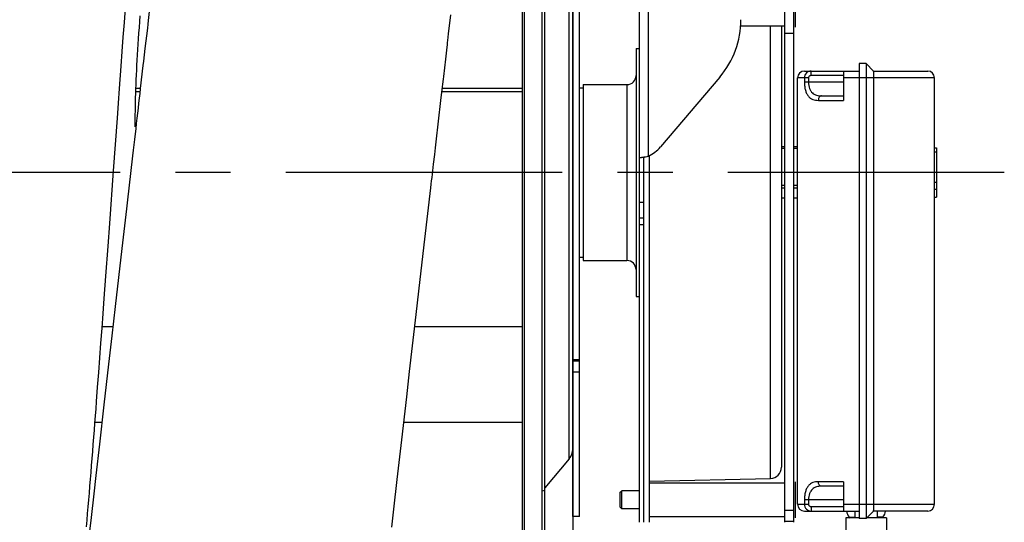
# Model space of a CAD drawing. Extents: x 0 to 594, y 0 to 420.
# Tile 18 of 21: x 343 to 387, y 298 to 320. Entities that reach past the tile are written whole.
import ezdxf

# ---------------------------------------------------------------- set-up
doc = ezdxf.new("R2010")
doc.units = 0
doc.header["$LTSCALE"] = 32.67
doc.linetypes.add('CENTER', pattern=[0.6, 0.375, -0.075, 0.075, -0.075])
for name, color, linetype in [('110528_DXF_CONTINUOUS_LINE', 7, 'CONTINUOUS'), ('110528_DXF_DIMENSION', 7, 'CONTINUOUS'), ('110536_DXF_CONTINUOUS_LINE', 7, 'CONTINUOUS'), ('110618_DXF_CONTINUOUS_LINE', 7, 'CONTINUOUS'), ('111735_DXF_CONTINUOUS_LINE', 7, 'CONTINUOUS'), ('111736_DXF_CONTINUOUS_LINE', 7, 'CONTINUOUS'), ('ASEM_125_125-15_DXF_AXIS', 7, 'CONTINUOUS'), ('G_ASE_DUMMY_DXF_CONTINUOUS', 7, 'CONTINUOUS'), ('GUIDE_125_DXF_CONTINUOUS_L', 7, 'CONTINUOUS'), ('HOSE_125_125DXF_CONTINUOUS', 7, 'CONTINUOUS'), ('MOTOR_UNIT_DDXF_CONTINUOUS', 7, 'CONTINUOUS')]:
    doc.layers.add(name, color=color, linetype=linetype)

msp = doc.modelspace()

# ---------------------------------------------------------------- linework, layer by layer
at = {"layer": '110528_DXF_CONTINUOUS_LINE', "color": 7, "linetype": 'CONTINUOUS'}
for p, q in [((366.47715, 283.14499), (366.47715, 343.29499)), ((365.59103, 341.58601), (365.59103, 284.85397))]:
    msp.add_line(p, q, dxfattribs=at)
at = {"layer": '110528_DXF_CONTINUOUS_LINE', "color": 3, "linetype": 'CONTINUOUS'}
for p, q in [((366.60705, 283.21999), (366.60705, 343.21999)), ((367.83878, 307.50959), (367.83878, 322.04065)), ((367.68671, 300.53876), (366.60705, 299.25208))]:
    msp.add_line(p, q, dxfattribs=at)
at = {"layer": '110528_DXF_CONTINUOUS_LINE', "color": 9, "linetype": 'CONTINUOUS'}
for p, q in [((365.67811, 341.91101), (365.67811, 284.52896)), ((367.68671, 300.53876), (367.68671, 325.90122)), ((366.60705, 299.13584), (366.47715, 299.10063))]:
    msp.add_line(p, q, dxfattribs=at)
at = {"layer": '110528_DXF_CONTINUOUS_LINE', "color": 3, "linetype": 'CONTINUOUS'}
msp.add_arc((367.18878, 300.95657), 0.65, 320, 360, dxfattribs=at)
at = {"layer": '110528_DXF_DIMENSION', "color": 2, "linetype": 'CONTINUOUS'}
msp.add_line((367.83878, 354.46941), (367.83878, 271.97056), dxfattribs=at)
at = {"layer": '110536_DXF_CONTINUOUS_LINE', "color": 3, "linetype": 'CONTINUOUS'}
for p, q in [((370.79328, 297.71999), (370.79328, 361.81999)), ((374.35746, 317.45247), (371.72819, 314.35393))]:
    msp.add_line(p, q, dxfattribs=at)
at = {"layer": '110536_DXF_CONTINUOUS_LINE', "color": 9, "linetype": 'CONTINUOUS'}
for p, q in [((371.19328, 313.95411), (371.19328, 361.37946)), ((370.79328, 311.9018), (370.99328, 311.9018)), ((370.79328, 311.21999), (370.99328, 311.21999)), ((370.79328, 310.91294), (370.99328, 310.91294))]:
    msp.add_line(p, q, dxfattribs=at)
at = {"layer": '110536_DXF_CONTINUOUS_LINE', "color": 7, "linetype": 'CONTINUOUS'}
for p, q in [((370.89807, 313.89589), (370.90415, 313.8961)), ((370.90415, 313.8961), (370.91457, 313.89638)), ((370.91457, 313.89638), (370.92705, 313.89663)), ((370.92705, 313.89663), (370.94146, 313.8968)), ((370.94146, 313.8968), (370.9576, 313.89686)), ((370.9576, 313.89686), (370.99328, 313.89686)), ((370.99328, 297.71999), (370.99328, 313.89686))]:
    msp.add_line(p, q, dxfattribs=at)
at = {"layer": '110536_DXF_CONTINUOUS_LINE', "color": 3, "linetype": 'CONTINUOUS'}
for centre, radius, start, end in [((371.3643, 319.99764), 3.92898, 319.624496, 359.961193), ((370.58509, 315.32552), 1.50022, 293.916343, 319.636765), ((370.75542, 315.29212), 1.40352, 276.037283, 277.764797), ((370.72606, 315.51232), 1.62567, 277.741723, 278.846672), ((370.71269, 315.59956), 1.71393, 278.839768, 279.391228), ((370.70714, 315.63317), 1.74799, 279.390817, 279.947967), ((370.70133, 315.66581), 1.78114, 279.950582, 283.49615), ((370.72009, 315.58599), 1.69915, 283.509369, 284.19887), ((370.74694, 315.48192), 1.59167, 284.180765, 286.285446)]:
    msp.add_arc(centre, radius, start, end, dxfattribs=at)
msp.add_open_spline([(370.79328, 313.89686), (370.79328, 313.89414), (370.80723, 313.89207), (370.82489, 313.89112), (370.86122, 313.89242), (370.88757, 313.89476), (370.90304, 313.89638)], degree=3, knots=[0, 0, 0, 0, 0.07345742, 0.26683287, 0.57926332, 1, 1, 1, 1], dxfattribs=at)
at = {"layer": '110536_DXF_CONTINUOUS_LINE', "color": 7, "linetype": 'CONTINUOUS'}
msp.add_open_spline([(370.99328, 313.89686), (370.99328, 313.89854), (371.00238, 313.89937), (371.01245, 313.90513), (371.03458, 313.91149), (371.05014, 313.91755), (371.05921, 313.92099)], degree=3, knots=[0, 0, 0, 0, 0.07190837, 0.2706216, 0.58538529, 1, 1, 1, 1], dxfattribs=at)
at = {"layer": '110618_DXF_CONTINUOUS_LINE', "color": 7, "linetype": 'CONTINUOUS'}
for p, q in [((368.13878, 297.96999), (368.13878, 328.46999)), ((368.13878, 304.85623), (367.83878, 304.85623)), ((368.13878, 297.96999), (367.83878, 297.96999))]:
    msp.add_line(p, q, dxfattribs=at)
at = {"layer": '110618_DXF_CONTINUOUS_LINE', "color": 3, "linetype": 'CONTINUOUS'}
msp.add_line((367.83878, 297.96999), (367.83878, 307.50959), dxfattribs=at)
at = {"layer": '110618_DXF_CONTINUOUS_LINE', "color": 9, "linetype": 'CONTINUOUS'}
for p, q in [((368.13878, 304.9275), (367.83878, 304.9275)), ((368.13878, 304.37777), (367.83878, 304.37777))]:
    msp.add_line(p, q, dxfattribs=at)
at = {"layer": '111735_DXF_CONTINUOUS_LINE', "color": 7, "linetype": 'CONTINUOUS'}
for p, q in [((368.13878, 316.96999), (368.29328, 316.96999)), ((368.13878, 309.46999), (368.29328, 309.46999))]:
    msp.add_line(p, q, dxfattribs=at)
at = {"layer": '111736_DXF_CONTINUOUS_LINE', "color": 7, "linetype": 'CONTINUOUS'}
for p, q in [((370.64328, 318.71999), (370.64328, 307.71999)), ((370.64328, 318.71999), (370.79328, 318.71999)), ((368.29328, 317.11999), (368.29328, 309.31999)), ((368.29328, 317.11999), (370.24328, 317.11999)), ((368.29328, 309.31999), (370.24328, 309.31999)), ((370.64328, 307.71999), (370.79328, 307.71999))]:
    msp.add_line(p, q, dxfattribs=at)
at = {"layer": '111736_DXF_CONTINUOUS_LINE', "color": 9, "linetype": 'CONTINUOUS'}
msp.add_line((370.24328, 317.11999), (370.24328, 309.31999), dxfattribs=at)
at = {"layer": '111736_DXF_CONTINUOUS_LINE', "color": 7, "linetype": 'CONTINUOUS'}
for centre, start, end in [((370.24328, 317.51999), 270, 360), ((370.24328, 308.91999), 0, 90)]:
    msp.add_arc(centre, 0.4, start, end, dxfattribs=at)
at = {"layer": 'ASEM_125_125-15_DXF_AXIS', "color": 7, "linetype": 'CENTER'}
msp.add_line((386.97328, 313.21999), (228.74328, 313.21999), dxfattribs=at)
at = {"layer": 'G_ASE_DUMMY_DXF_CONTINUOUS', "color": 7, "linetype": 'CONTINUOUS'}
for p, q in [((348.66718, 316.9525), (348.4707, 316.9525)), ((365.59103, 316.9525), (362.05622, 316.9525)), ((347.44563, 306.38015), (346.97397, 306.38015)), ((365.59103, 306.38015), (360.83343, 306.38015)), ((346.95943, 302.13888), (346.65325, 302.13888)), ((365.59103, 302.13888), (360.34618, 302.13888))]:
    msp.add_line(p, q, dxfattribs=at)
at = {"layer": 'G_ASE_DUMMY_DXF_CONTINUOUS', "color": 9, "linetype": 'CONTINUOUS'}
for p, q in [((348.64956, 316.80046), (348.46555, 316.80046)), ((365.59103, 316.80046), (362.0386, 316.80046))]:
    msp.add_line(p, q, dxfattribs=at)
at = {"layer": 'GUIDE_125_DXF_CONTINUOUS_L', "color": 7, "linetype": 'CONTINUOUS'}
msp.add_lwpolyline([(348.43878, 315.2483), (348.43911, 315.41362), (348.44019, 315.59177), (348.44203, 315.77283), (348.44464, 315.95665), (348.44802, 316.14334), (348.4522, 316.33331), (348.45719, 316.52656), (348.46299, 316.72309), (348.46963, 316.92327), (348.47712, 317.12711), (348.48548, 317.33461), (348.49473, 317.54619), (348.50489, 317.76186), (348.51598, 317.98162), (348.52803, 318.2059), (348.54106, 318.43473), (348.55511, 318.6681), (348.5702, 318.90632), (348.58638, 319.14955), (348.60365, 319.39766), (348.62204, 319.65047), (348.64156, 319.90809), (348.66224, 320.17041)], dxfattribs=at)
at = {"layer": 'HOSE_125_125DXF_CONTINUOUS', "color": 7, "linetype": 'CONTINUOUS'}
for p, q in [((347.95897, 319.87122), (348.00674, 320.50994)), ((362.33702, 319.37521), (362.43427, 320.21675)), ((347.91113, 319.22809), (347.95897, 319.87122)), ((347.86324, 318.58088), (347.91113, 319.22809)), ((347.81529, 317.9299), (347.86324, 318.58088)), ((347.74325, 316.9472), (347.81529, 317.9299)), ((347.69517, 316.28852), (347.74325, 316.9472)), ((347.64705, 315.62747), (347.69517, 316.28852)), ((361.78217, 314.58774), (361.99388, 316.41455)), ((347.47838, 313.30096), (347.64705, 315.62747)), ((347.3093, 310.96548), (347.47838, 313.30096)), ((347.23672, 309.96542), (347.3093, 310.96548)), ((347.1398, 308.63501), (347.23672, 309.96542)), ((361.07526, 308.47738), (361.28297, 310.27517)), ((347.84667, 309.86102), (347.54999, 307.28726)), ((347.06694, 307.64054), (347.1398, 308.63501)), ((360.8963, 306.92577), (361.07526, 308.47738)), ((347.01829, 306.97969), (347.06694, 307.64054)), ((346.96959, 306.321), (347.01829, 306.97969)), ((347.54999, 307.28726), (347.40051, 305.98762)), ((360.60572, 304.40106), (360.8963, 306.92577)), ((346.92082, 305.66489), (346.96959, 306.321)), ((346.87201, 305.01176), (346.92082, 305.66489)), ((347.40051, 305.98762), (347.25656, 304.73406)), ((346.82315, 304.36203), (346.87201, 305.01176)), ((347.25656, 304.73406), (347.04943, 302.92614)), ((346.77424, 303.71601), (346.82315, 304.36203)), ((360.47659, 303.27641), (360.60572, 304.40106)), ((360.25886, 301.3761), (360.47659, 303.27641)), ((347.04943, 302.92614), (346.85053, 301.18493)), ((360.05709, 299.60958), (360.25886, 301.3761)), ((346.85053, 301.18493), (346.69174, 299.79053)), ((346.69174, 299.79053), (346.59969, 298.98033)), ((359.90767, 298.29752), (360.05709, 299.60958)), ((346.59969, 298.98033), (346.48066, 297.93004)), ((359.81697, 297.49917), (359.90767, 298.29752)), ((346.48066, 297.93004), (346.33751, 296.66332))]:
    msp.add_line(p, q, dxfattribs=at)
for points in [[(349.09263, 320.62458), (349.01641, 319.9658), (348.99665, 319.79541), (348.97663, 319.62274), (348.87245, 318.72369)], [(362.20659, 318.24988), (362.26735, 318.77445), (362.27921, 318.87671), (362.29098, 318.97813), (362.30265, 319.07869), (362.33702, 319.37521)], [(348.87245, 318.72369), (348.80644, 318.15406), (348.78381, 317.9588), (348.66575, 316.94018)], [(362.07708, 317.1324), (362.10388, 317.36349), (362.11711, 317.47756), (362.20659, 318.24988)], [(361.99388, 316.41455), (362.06351, 317.01538), (362.07708, 317.1324)], [(348.66575, 316.94018), (348.64117, 316.72804), (348.61625, 316.5131), (348.59101, 316.29536), (348.56545, 316.07483), (348.53957, 315.85149), (348.51337, 315.62535), (348.48685, 315.39642), (348.46001, 315.16463), (348.43285, 314.93003), (348.40536, 314.69261)], [(348.40536, 314.69261), (348.34934, 314.20895), (348.32084, 313.96275), (348.07994, 311.88059)], [(361.66721, 313.59549), (361.71722, 314.02712), (361.73364, 314.16887), (361.74994, 314.30956), (361.76612, 314.44918), (361.78217, 314.58774)], [(361.28297, 310.27517), (361.54613, 312.55001), (361.56382, 312.70279), (361.58137, 312.85442), (361.59879, 313.00488), (361.61608, 313.15418), (361.63325, 313.30238), (361.65029, 313.44949), (361.66721, 313.59549)], [(348.07994, 311.88059), (348.04812, 311.60537), (347.84667, 309.86102)], [(346.57798, 301.17426), (346.60257, 301.48797), (346.62715, 301.80289), (346.65171, 302.11898), (346.67625, 302.43621), (346.70077, 302.75456), (346.72527, 303.074), (346.77424, 303.71601)], [(346.28121, 297.52112), (346.30605, 297.81656), (346.33086, 298.11378), (346.35566, 298.41278), (346.38044, 298.71348), (346.4052, 299.01583), (346.42994, 299.31978), (346.45466, 299.6253), (346.47936, 299.93231), (346.50405, 300.24076), (346.52871, 300.55061), (346.55336, 300.8618), (346.57798, 301.17426)]]:
    msp.add_lwpolyline(points, dxfattribs=at)
at = {"layer": 'MOTOR_UNIT_DDXF_CONTINUOUS', "color": 9, "linetype": 'CONTINUOUS'}
for p, q in [((377.24328, 297.71999), (377.24328, 322.07391)), ((377.64328, 297.71999), (377.64328, 322.07391)), ((377.69328, 321.26999), (377.69328, 319.66999)), ((375.2832, 319.71999), (377.24328, 319.71999)), ((376.60439, 299.66242), (376.60439, 319.71999)), ((377.09328, 319.71999), (377.09328, 300.1623)), ((377.24328, 319.40456), (377.64328, 319.40456)), ((380.54328, 318.04999), (380.54328, 297.88999)), ((380.84328, 318.04999), (380.54328, 318.04999)), ((380.84328, 318.04999), (380.84328, 297.88999)), ((381.17394, 317.71933), (380.84328, 318.04999)), ((377.80828, 298.51999), (377.80828, 317.41999)), ((378.29142, 317.41999), (377.80828, 317.41999)), ((378.10828, 317.71999), (380.54328, 317.71999)), ((378.11139, 317.41999), (378.11139, 317.21999)), ((378.29142, 317.41999), (378.29142, 317.21999)), ((378.40299, 317.51999), (378.40299, 317.71999)), ((379.84328, 317.51999), (378.40299, 317.51999)), ((379.84328, 317.71999), (379.84328, 316.41999)), ((383.87828, 317.41999), (379.84328, 317.41999)), ((381.17328, 317.71999), (383.57828, 317.71999)), ((381.19356, 298.51999), (381.19356, 317.41999)), ((383.87828, 298.51999), (383.87828, 317.41999)), ((379.84328, 317.21999), (378.11139, 317.21999)), ((378.86945, 316.61999), (379.84328, 316.61999)), ((378.7302, 316.41999), (379.84328, 316.41999)), ((377.24328, 314.36102), (377.09328, 314.36102)), ((377.80828, 314.36102), (377.64328, 314.36102)), ((371.24328, 297.72), (371.24328, 313.97753)), ((377.24328, 314.2869), (377.09328, 314.2869)), ((377.80828, 314.2869), (377.64328, 314.2869)), ((383.87828, 314.31658), (383.97328, 314.31658)), ((383.87828, 314.13377), (383.97328, 314.13377)), ((383.97328, 314.31658), (383.97328, 312.12339)), ((377.24328, 312.64483), (377.09328, 312.64483)), ((377.80828, 312.64483), (377.64328, 312.64483)), ((383.87828, 312.79796), (383.97328, 312.79796)), ((377.24328, 312.52236), (377.09328, 312.52236)), ((377.80828, 312.52236), (377.64328, 312.52236)), ((383.87828, 312.48132), (383.97328, 312.48132)), ((377.24328, 312.08236), (377.09328, 312.08236)), ((377.24328, 312.07896), (377.09328, 312.07896)), ((377.80828, 312.08236), (377.64328, 312.08236)), ((377.80828, 312.07896), (377.64328, 312.07896)), ((383.87828, 312.12339), (383.97328, 312.12339)), ((370.99328, 297.72), (370.99328, 311.21999)), ((371.24328, 299.54328), (376.60439, 299.66242)), ((377.69328, 299.51999), (377.69328, 297.91999)), ((379.84328, 299.51999), (378.7302, 299.51999)), ((379.84328, 299.51999), (379.84328, 298.21999)), ((369.94328, 299.05199), (370.01128, 299.11999)), ((369.94328, 298.38799), (369.94328, 299.05199)), ((370.01128, 298.31999), (370.01128, 299.11999)), ((370.79328, 299.11999), (370.01128, 299.11999)), ((371.24328, 299.46999), (377.24328, 299.46999)), ((379.84328, 299.31999), (378.86945, 299.31999)), ((378.11139, 298.71999), (378.11139, 298.51999)), ((379.84328, 298.71999), (378.11139, 298.71999)), ((378.29142, 298.71999), (378.29142, 298.51999)), ((369.94328, 298.38799), (370.01128, 298.31999)), ((370.79328, 298.31999), (370.01128, 298.31999)), ((377.64328, 298.2434), (377.24328, 298.2434)), ((377.80828, 298.51999), (378.29142, 298.51999)), ((378.10828, 298.21999), (380.54328, 298.21999)), ((378.40299, 298.41999), (378.40299, 298.21999)), ((378.40299, 298.41999), (379.84328, 298.41999)), ((379.84328, 298.51999), (383.87828, 298.51999)), ((380.34328, 298.21999), (380.34328, 297.91999)), ((381.17394, 298.22065), (380.84328, 297.88999)), ((383.57828, 298.21999), (381.17328, 298.21999)), ((381.34328, 298.21999), (381.34328, 297.91999)), ((371.24328, 297.96999), (377.24328, 297.96999)), ((377.64328, 297.75485), (377.24328, 297.75485)), ((379.94328, 297.91999), (379.94328, 295.31999)), ((380.54328, 297.91999), (379.94329, 297.91999)), ((380.10137, 297.95338), (380.34328, 297.95338)), ((380.10137, 297.95338), (380.13817, 297.91999)), ((380.84328, 297.88999), (380.54328, 297.88999)), ((381.74327, 297.91999), (380.87328, 297.91999)), ((381.58518, 297.95338), (381.34328, 297.95338)), ((381.58518, 297.95338), (381.54839, 297.91999)), ((381.74328, 297.91999), (381.74328, 295.31999))]:
    msp.add_line(p, q, dxfattribs=at)
for centre, radius, start, end in [((378.10828, 317.41999), 0.3, 90, 180), ((383.57828, 317.41999), 0.3, 0, 90), ((376.59328, 300.1623), 0.5, 271.27303, 360), ((378.10828, 298.51999), 0.3, 180, 270), ((380.34328, 298.21999), 0.36, 180, 227.781663), ((381.34328, 298.21999), 0.36, 312.218337, 360), ((383.57828, 298.51999), 0.3, 270, 360)]:
    msp.add_arc(centre, radius, start, end, dxfattribs=at)
for points, knots in [([(378.40299, 317.71999), (378.36534, 317.71999), (378.28869, 317.70433), (378.19184, 317.63774), (378.12666, 317.5381), (378.11139, 317.45922), (378.11139, 317.41999)], [0, 0, 0, 0, 0.24471385, 0.49278006, 0.74499001, 1, 1, 1, 1]), ([(378.40299, 317.51999), (378.3892, 317.51999), (378.36139, 317.5154), (378.32455, 317.49476), (378.29802, 317.46162), (378.29142, 317.43374), (378.29142, 317.41999)], [0, 0, 0, 0, 0.25038692, 0.50058255, 0.75044009, 1, 1, 1, 1]), ([(381.19356, 317.41999), (381.19356, 317.45674), (381.19286, 317.51025), (381.19037, 317.5786), (381.18796, 317.62264), (381.18512, 317.65957), (381.18191, 317.688), (381.17901, 317.70609), (381.17623, 317.7154), (381.17481, 317.71846), (381.17394, 317.71933)], [0, 0, 0, 0, 0.36640697, 0.53345765, 0.68178543, 0.80622148, 0.90249405, 0.96747386, 0.98771725, 1, 1, 1, 1]), ([(378.11139, 317.21999), (378.11139, 317.15888), (378.11831, 317.03998), (378.14989, 316.87163), (378.20279, 316.72421), (378.27709, 316.60397), (378.37138, 316.51456), (378.48156, 316.45631), (378.60294, 316.4255), (378.68717, 316.41999), (378.7302, 316.41999)], [0, 0, 0, 0, 0.15949645, 0.30996344, 0.44565626, 0.56604513, 0.67548128, 0.78070708, 0.88768046, 1, 1, 1, 1]), ([(378.29142, 317.21999), (378.29142, 317.17254), (378.29838, 317.07993), (378.33017, 316.94949), (378.38344, 316.83664), (378.45714, 316.74732), (378.54718, 316.68397), (378.64828, 316.6443), (378.75686, 316.62369), (378.83147, 316.61999), (378.86945, 316.61999)], [0, 0, 0, 0, 0.1497144, 0.2916255, 0.42139819, 0.54008104, 0.65274818, 0.76492838, 0.88017609, 1, 1, 1, 1]), ([(378.86945, 316.61999), (378.85098, 316.61999), (378.81118, 316.60771), (378.76589, 316.56105), (378.73682, 316.49566), (378.7302, 316.44574), (378.7302, 316.41999)], [0, 0, 0, 0, 0.20767723, 0.44229958, 0.71045279, 1, 1, 1, 1]), ([(378.7302, 299.51999), (378.68717, 299.51999), (378.60294, 299.51448), (378.48157, 299.48367), (378.3714, 299.42543), (378.2771, 299.33602), (378.2028, 299.21578), (378.14989, 299.06837), (378.11832, 298.90001), (378.11139, 298.78111), (378.11139, 298.71999)], [0, 0, 0, 0, 0.11231114, 0.2192857, 0.32450547, 0.43393859, 0.55432463, 0.69001491, 0.8404787, 1, 1, 1, 1]), ([(378.86945, 299.31999), (378.85098, 299.31999), (378.81118, 299.33226), (378.76589, 299.37892), (378.73682, 299.44432), (378.7302, 299.49423), (378.7302, 299.51999)], [0, 0, 0, 0, 0.20767723, 0.44229958, 0.71045279, 1, 1, 1, 1]), ([(378.86945, 299.31999), (378.83148, 299.31999), (378.75687, 299.31629), (378.64829, 299.29568), (378.54719, 299.25601), (378.45715, 299.19267), (378.38345, 299.10335), (378.33018, 298.9905), (378.29838, 298.86006), (378.29142, 298.76745), (378.29142, 298.71999)], [0, 0, 0, 0, 0.11981545, 0.23506453, 0.3472392, 0.45990273, 0.57858396, 0.7083544, 0.85026313, 1, 1, 1, 1]), ([(378.11139, 298.51999), (378.11139, 298.48076), (378.12666, 298.40189), (378.19183, 298.30225), (378.28868, 298.23565), (378.36534, 298.21999), (378.40299, 298.21999)], [0, 0, 0, 0, 0.25497794, 0.50718737, 0.75526046, 1, 1, 1, 1]), ([(378.29142, 298.51999), (378.29142, 298.50624), (378.29801, 298.47836), (378.32454, 298.44522), (378.36139, 298.42458), (378.3892, 298.41999), (378.40299, 298.41999)], [0, 0, 0, 0, 0.24952581, 0.49938508, 0.74958889, 1, 1, 1, 1]), ([(381.17394, 298.22065), (381.17481, 298.22152), (381.17623, 298.22458), (381.17901, 298.23389), (381.18191, 298.25198), (381.18512, 298.28041), (381.18796, 298.31734), (381.19037, 298.36138), (381.19286, 298.42973), (381.19356, 298.48324), (381.19356, 298.51999)], [0, 0, 0, 0, 0.01228279, 0.0325262, 0.09750601, 0.19377875, 0.31821496, 0.46654303, 0.63359366, 1, 1, 1, 1])]:
    msp.add_open_spline(points, degree=3, knots=knots, dxfattribs=at)

doc.saveas('drawing.dxf')
